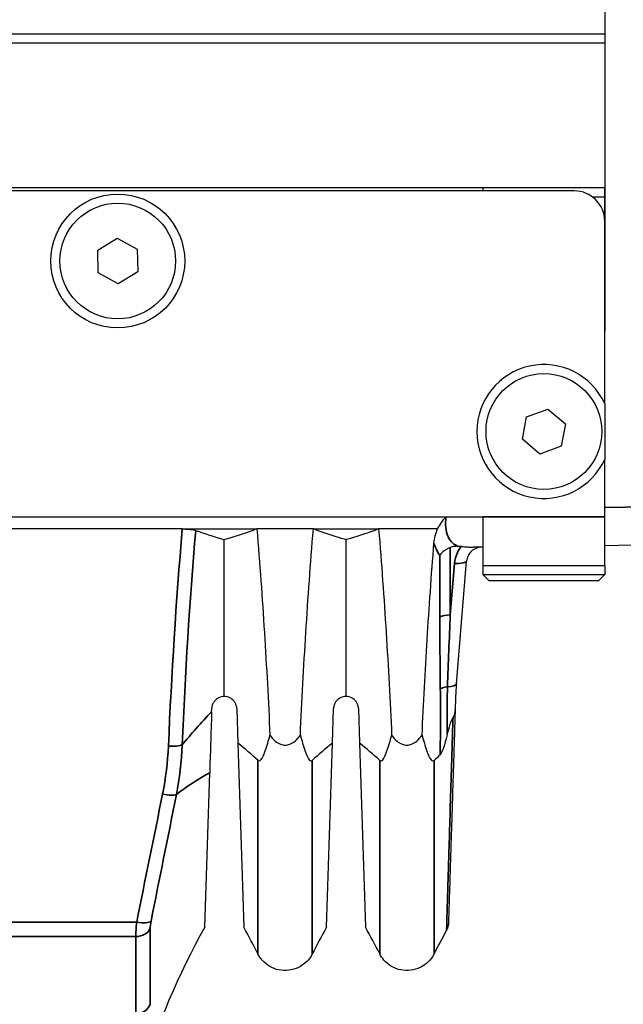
# Model space of a CAD drawing. Header units: millimetres. Extents: x 399 to 6076, y -1991 to 1602.
# Tile 145 of 256: x 4660 to 4680, y -438 to -406. Entities that reach past the tile are written whole.
import ezdxf

# ---------------------------------------------------------------- set-up
doc = ezdxf.new("R2010")
doc.units = ezdxf.units.MM
for name, color, linetype, lineweight in [('AM_5', 3, 'Continuous', 25), ('可見 (ISO)', 7, 'Continuous', 25), ('窄部可見 (ISO)', 7, 'Continuous', 35)]:
    doc.layers.add(name, color=color, linetype=linetype, lineweight=lineweight)
doc.styles.add('尺寸標註', font='romans.shx', dxfattribs={"bigfont": 'CHINESET.SHX'})
doc.dimstyles.new('CNS1$0', dxfattribs={"dimtxt": 2.5, "dimasz": 2.5, "dimexe": 1, "dimexo": 1, "dimgap": 1.5, "dimtad": 1, "dimtoh": 1, "dimdec": 1, "dimdsep": 46, "dimtxsty": '尺寸標註', "dimcen": 0, "dimclrd": 2, "dimclre": 2, "dimclrt": 1, "dimadec": 0, "dimazin": 2, "dimtp": 0.1, "dimtm": 0.1, "dimtfac": 0.71, "dimtdec": 1, "dimtmove": 0, "dimatfit": 0, "dimfxl": 0, "dimlwd": 13, "dimlwe": 13, "dimarcsym": 0})

# ---------------------------------------------------------------- blocks, each defined once
blk = doc.blocks.new('*D367')
at = {"layer": 'AM_5', "color": 2, "lineweight": 13}
for p, q in [((4665.007, -366.144), (4701.655, -366.144)), ((4700.655, -452.644), (4700.655, -368.644)), ((4664.134, -455.144), (4701.655, -455.144))]:
    blk.add_line(p, q, dxfattribs=at)
at = {"layer": 'AM_5', "color": 2}
for points in [[(4700.238, -368.644), (4701.072, -368.644), (4700.655, -366.144)], [(4700.238, -452.644), (4701.072, -452.644), (4700.655, -455.144)]]:
    blk.add_solid(points, dxfattribs=at)
at = {"layer": 'Defpoints', "color": 0}
for p in [(4664.007, -366.144), (4700.655, -366.144), (4663.134, -455.144)]:
    blk.add_point(p, dxfattribs=at)
at = {"layer": 'AM_5', "color": 1, "insert": (4697.905, -410.644), "char_height": 2.5, "attachment_point": 5, "rotation": 90, "style": '尺寸標註'}
blk.add_mtext('89', dxfattribs=at)

msp = doc.modelspace()

# ---------------------------------------------------------------- linework, layer by layer
at = {"layer": '可見 (ISO)'}
for p, q in [((4679.655, -400.094), (4679.655, -406.094)), ((4679.655, -406.094), (4607.655, -406.094)), ((4679.655, -406.094), (4679.655, -406.394)), ((4679.655, -406.394), (4607.655, -406.394)), ((4679.655, -406.394), (4679.655, -415.844)), ((4679.655, -411.144), (4607.655, -411.144)), ((4678.655, -411.244), (4608.655, -411.244)), ((4675.655, -411.144), (4675.655, -411.244)), ((4679.655, -412.244), (4679.655, -411.144)), ((4679.655, -411.444), (4679.255, -411.444)), ((4679.655, -418.228), (4679.655, -412.244)), ((4662.997, -413.183), (4663.638, -412.794)), ((4663.638, -412.794), (4664.297, -413.155)), ((4663.014, -413.934), (4662.997, -413.183)), ((4664.297, -413.155), (4664.313, -413.905)), ((4663.672, -414.295), (4663.014, -413.934)), ((4664.313, -413.905), (4663.672, -414.295)), ((4677.081, -418.661), (4677.786, -418.405)), ((4677.786, -418.405), (4678.361, -418.888)), ((4676.949, -419.4), (4677.081, -418.661)), ((4678.361, -418.888), (4678.229, -419.627)), ((4677.524, -419.883), (4676.949, -419.4)), ((4678.229, -419.627), (4677.524, -419.883)), ((4679.655, -421.944), (4679.655, -420.061)), ((4611.655, -421.944), (4675.655, -421.944)), ((4675.655, -421.944), (4675.655, -423.544)), ((4679.655, -423.544), (4679.655, -421.944)), ((4665.776, -422.344), (4653.534, -422.344)), ((4665.776, -422.344), (4668.227, -422.344)), ((4670.083, -422.344), (4668.227, -422.344)), ((4670.083, -422.344), (4672.227, -422.344)), ((4674.164, -422.344), (4672.227, -422.344)), ((4667.155, -427.844), (4667.155, -422.7)), ((4671.155, -427.844), (4671.155, -422.7)), ((4675.655, -422.944), (4675.333, -422.944)), ((4686.83, -422.769), (4679.655, -422.894)), ((4674.781, -427.432), (4675.117, -423.403)), ((4675.655, -423.544), (4679.655, -423.544)), ((4675.655, -423.544), (4675.655, -423.844)), ((4679.655, -423.544), (4679.655, -423.844)), ((4675.655, -423.844), (4679.655, -423.844)), ((4675.855, -424.044), (4675.655, -423.844)), ((4679.455, -424.044), (4679.655, -423.844)), ((4679.455, -424.044), (4675.855, -424.044)), ((4666.009, -425.144), (4666.009, -425.144)), ((4665.976, -425.644), (4665.976, -425.644)), ((4665.848, -427.844), (4665.848, -427.844)), ((4666.739, -428.347), (4666.742, -428.244)), ((4667.568, -428.244), (4667.603, -429.378)), ((4670.707, -429.378), (4670.742, -428.244)), ((4671.568, -428.244), (4671.603, -429.378)), ((4667.603, -429.378), (4667.793, -435.418)), ((4670.517, -435.418), (4670.707, -429.378)), ((4671.603, -429.378), (4671.793, -435.418)), ((4666.517, -435.418), (4666.676, -430.349))]:
    msp.add_line(p, q, dxfattribs=at)
for centre, radius in [((4663.655, -413.544), 2.2), ((4663.655, -413.544), 1.9), ((4677.655, -419.144), 1.9)]:
    msp.add_circle(centre, radius, dxfattribs=at)
for centre, radius, start, end in [((4678.655, -412.244), 1, 0, 90), ((4677.655, -419.144), 2.2, 24.62, 335.38)]:
    msp.add_arc(centre, radius, start, end, dxfattribs=at)
for centre, major_axis, ratio, start_param, end_param in [((4687.937, -420.36), (24.543, -0.111), 0.186168, 3.626691, 3.703384), ((4684.454, -427.271), (-6.811, -7.656), 0.903414, 5.405778, 5.458341), ((4645.941, -433.056), (24.962, -2.231), 0.420915, 0.503, 0.558808), ((4692.369, -433.056), (24.962, 2.231), 0.420915, 2.582784, 2.638593), ((4649.941, -433.056), (24.962, -2.231), 0.420915, 0.503, 0.558808), ((4696.362, -433.085), (24.953, 2.198), 0.421516, 2.621532, 2.639144)]:
    msp.add_ellipse(centre, major_axis=major_axis, ratio=ratio, start_param=start_param, end_param=end_param, dxfattribs=at)
msp.add_rational_spline([(4679.655, -418.228), (4679.655, -419.144), (4679.655, -420.061)], [1.2380952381, 1.3619047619, 1.2380952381], degree=2, dxfattribs=at)
for points in [[(4674.164, -422.344), (4674.238, -422.198), (4674.334, -422.066), (4674.441, -421.944)], [(4674.945, -422.92), (4674.914, -422.919), (4674.883, -422.917), (4674.852, -422.915)], [(4666.517, -435.418), (4665.646, -436.974), (4664.942, -438.636), (4664.43, -440.344)], [(4668.263, -436.3), (4668.113, -436.003), (4667.956, -435.709), (4667.793, -435.418)], [(4670.517, -435.418), (4670.354, -435.709), (4670.197, -436.003), (4670.047, -436.3)], [(4672.263, -436.3), (4672.113, -436.003), (4671.956, -435.709), (4671.793, -435.418)], [(4674.459, -435.523), (4674.317, -435.779), (4674.179, -436.038), (4674.047, -436.3)], [(4670.047, -436.3), (4670.047, -436.3), (4670.047, -436.3), (4670.047, -436.3)], [(4674.047, -436.3), (4674.047, -436.3), (4674.047, -436.3), (4674.047, -436.3)]]:
    msp.add_open_spline(points, degree=3, dxfattribs=at)
for points, knots in [([(4665.776, -422.344), (4665.821, -422.344), (4665.865, -422.345), (4665.953, -422.35), (4665.996, -422.353), (4666.075, -422.362), (4666.11, -422.367), (4666.171, -422.379), (4666.196, -422.385), (4666.216, -422.393)], [0.00000001, 0.00000001, 0.00000001, 0.00000001, 0.01347717, 0.01347717, 0.02746432, 0.02746432, 0.0414418, 0.0414418, 0.05499345, 0.05499345, 0.05499345, 0.05499345]), ([(4668.227, -422.344), (4668.063, -422.405), (4667.891, -422.465), (4667.623, -422.554), (4667.531, -422.584), (4667.392, -422.628), (4667.345, -422.642), (4667.251, -422.671), (4667.165, -422.697), (4667.155, -422.7)], [0.000001, 0.000001, 0.000001, 0.000001, 0.1158104, 0.1158104, 0.1736801, 0.1736801, 0.2025589, 0.2025589, 0.2315337, 0.2315337, 0.2315337, 0.2315337]), ([(4668.227, -422.344), (4668.321, -423.48), (4668.403, -424.615), (4668.545, -426.875), (4668.605, -428), (4668.655, -429.118)], [0.000001, 0.000001, 0.000001, 0.000001, 0.3426565, 0.3426565, 0.6852179, 0.6852179, 0.6852179, 0.6852179]), ([(4669.655, -429.118), (4669.705, -428), (4669.765, -426.874), (4669.907, -424.614), (4669.989, -423.48), (4670.083, -422.344)], [0.000001, 0.000001, 0.000001, 0.000001, 0.3426188, 0.3426188, 0.6852542, 0.6852542, 0.6852542, 0.6852542]), ([(4671.155, -422.7), (4671.145, -422.697), (4671.06, -422.671), (4670.965, -422.642), (4670.918, -422.628), (4670.779, -422.584), (4670.688, -422.554), (4670.419, -422.465), (4670.247, -422.405), (4670.083, -422.344)], [0.000001, 0.000001, 0.000001, 0.000001, 0.00576801, 0.00576801, 0.01151589, 0.01151589, 0.02303402, 0.02303402, 0.04608415, 0.04608415, 0.04608415, 0.04608415]), ([(4672.227, -422.344), (4672.063, -422.405), (4671.891, -422.465), (4671.623, -422.554), (4671.531, -422.584), (4671.392, -422.628), (4671.345, -422.642), (4671.251, -422.671), (4671.165, -422.697), (4671.155, -422.7)], [0.000001, 0.000001, 0.000001, 0.000001, 0.1158104, 0.1158104, 0.1736801, 0.1736801, 0.2025589, 0.2025589, 0.2315337, 0.2315337, 0.2315337, 0.2315337]), ([(4672.227, -422.344), (4672.321, -423.48), (4672.403, -424.615), (4672.545, -426.875), (4672.605, -428), (4672.655, -429.118)], [0.000001, 0.000001, 0.000001, 0.000001, 0.3426565, 0.3426565, 0.6852179, 0.6852179, 0.6852179, 0.6852179]), ([(4674.045, -422.807), (4674.052, -422.727), (4674.066, -422.649), (4674.11, -422.484), (4674.138, -422.408), (4674.164, -422.344)], [0, 0, 0, 0, 0.02408757, 0.02408757, 0.05114731, 0.05114731, 0.05114731, 0.05114731]), ([(4673.655, -429.118), (4673.702, -428.076), (4673.757, -427.027), (4673.886, -424.922), (4673.96, -423.866), (4674.045, -422.807)], [0.000001, 0.000001, 0.000001, 0.000001, 0.3193535, 0.3193535, 0.6386692, 0.6386692, 0.6386692, 0.6386692]), ([(4674.58, -422.953), (4674.543, -422.968), (4674.507, -422.985), (4674.44, -423.023), (4674.408, -423.044), (4674.322, -423.109), (4674.28, -423.152), (4674.249, -423.194), (4674.245, -423.199), (4674.241, -423.205), (4674.239, -423.207)], [0.00000001, 0.00000001, 0.00000001, 0.00000001, 0.01208591, 0.01208591, 0.024168, 0.024168, 0.04790078, 0.04790078, 0.0495453, 0.05118982, 0.05118982, 0.05118982, 0.05118982]), ([(4674.852, -422.915), (4674.806, -422.913), (4674.76, -422.914), (4674.669, -422.925), (4674.623, -422.935), (4674.58, -422.953)], [-0.02801647, -0.02801647, -0.02801647, -0.02801647, -0.01403515, -0.01403515, -0.00001664, -0.00001664, -0.00001664, -0.00001664]), ([(4674.945, -422.92), (4675.019, -422.924), (4675.087, -422.93), (4675.2, -422.939), (4675.256, -422.944), (4675.333, -422.944)], [0, 0, 0, 0, 0.02255278, 0.02255278, 0.03911854, 0.03911854, 0.03911854, 0.03911854]), ([(4675.615, -422.944), (4675.556, -422.944), (4675.495, -422.955), (4675.437, -422.977), (4675.38, -422.999), (4675.325, -423.032), (4675.278, -423.075), (4675.231, -423.118), (4675.193, -423.169), (4675.166, -423.225), (4675.138, -423.282), (4675.122, -423.342), (4675.117, -423.403)], [0, 0, 0, 0, 0.0001913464, 0.0001913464, 0.0001913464, 0.0003830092, 0.0003830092, 0.0003830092, 0.0005742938, 0.0005742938, 0.0005742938, 0.0007725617, 0.0007725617, 0.0007725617, 0.0007725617]), ([(4667.155, -427.844), (4667.095, -427.844), (4667.032, -427.857), (4666.953, -427.896), (4666.935, -427.907), (4666.881, -427.945), (4666.85, -427.976), (4666.805, -428.036), (4666.788, -428.065), (4666.764, -428.122), (4666.757, -428.146), (4666.746, -428.195), (4666.743, -428.22), (4666.742, -428.244)], [-0.08024384, -0.08024384, -0.08024384, -0.08024384, -0.05244875, -0.05244875, -0.04403813, -0.04403813, -0.02725332, -0.02725332, -0.01524627, -0.01524627, -0.00747113, -0.00747113, -0.000001, -0.000001, -0.000001, -0.000001]), ([(4667.568, -428.244), (4667.567, -428.22), (4667.564, -428.195), (4667.553, -428.146), (4667.546, -428.122), (4667.522, -428.065), (4667.505, -428.036), (4667.46, -427.976), (4667.429, -427.945), (4667.375, -427.907), (4667.357, -427.896), (4667.278, -427.857), (4667.215, -427.844), (4667.155, -427.844)], [-0.1004113, -0.1004113, -0.1004113, -0.1004113, -0.0910518, -0.0910518, -0.0813066, -0.0813066, -0.0662747, -0.0662747, -0.0452497, -0.0452497, -0.0347369, -0.0347369, -0.000001, -0.000001, -0.000001, -0.000001]), ([(4671.155, -427.844), (4671.095, -427.844), (4671.032, -427.857), (4670.953, -427.896), (4670.935, -427.907), (4670.881, -427.945), (4670.85, -427.976), (4670.805, -428.036), (4670.788, -428.065), (4670.764, -428.122), (4670.757, -428.146), (4670.746, -428.195), (4670.743, -428.22), (4670.742, -428.244)], [-0.08024384, -0.08024384, -0.08024384, -0.08024384, -0.05244875, -0.05244875, -0.04403813, -0.04403813, -0.02725332, -0.02725332, -0.01524627, -0.01524627, -0.00747113, -0.00747113, -0.000001, -0.000001, -0.000001, -0.000001]), ([(4671.568, -428.244), (4671.567, -428.22), (4671.564, -428.195), (4671.553, -428.146), (4671.546, -428.122), (4671.522, -428.065), (4671.505, -428.036), (4671.46, -427.976), (4671.429, -427.945), (4671.375, -427.907), (4671.357, -427.896), (4671.278, -427.857), (4671.215, -427.844), (4671.155, -427.844)], [-0.1004113, -0.1004113, -0.1004113, -0.1004113, -0.0910518, -0.0910518, -0.0813066, -0.0813066, -0.0662747, -0.0662747, -0.0452497, -0.0452497, -0.0347369, -0.0347369, -0.000001, -0.000001, -0.000001, -0.000001]), ([(4674.752, -427.948), (4674.752, -427.955), (4674.751, -427.961), (4674.751, -427.968), (4674.748, -428.073), (4674.745, -428.178), (4674.741, -428.283)], [-0.0000208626, -0.0000208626, -0.0000208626, -0.0000208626, 0, 0, 0, 0.0003157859, 0.0003157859, 0.0003157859, 0.0003157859]), ([(4666.739, -428.347), (4666.728, -428.713), (4666.717, -429.066), (4666.695, -429.743), (4666.685, -430.058), (4666.676, -430.349)], [0, 0, 0, 0, 0.1132605, 0.1132605, 0.2273799, 0.2273799, 0.2273799, 0.2273799]), ([(4674.741, -428.283), (4674.739, -428.365), (4674.736, -428.446), (4674.734, -428.527), (4674.729, -428.659), (4674.725, -428.79), (4674.721, -428.92), (4674.72, -428.966), (4674.718, -429.011), (4674.717, -429.056), (4674.71, -429.269), (4674.704, -429.477), (4674.697, -429.681), (4674.696, -429.72), (4674.695, -429.759), (4674.694, -429.798), (4674.679, -430.249), (4674.666, -430.678), (4674.653, -431.084), (4674.652, -431.113), (4674.651, -431.142), (4674.651, -431.17), (4674.645, -431.361), (4674.639, -431.546), (4674.633, -431.726), (4674.632, -431.751), (4674.632, -431.775), (4674.631, -431.799), (4674.625, -431.981), (4674.62, -432.157), (4674.614, -432.326), (4674.614, -432.346), (4674.613, -432.366), (4674.612, -432.386), (4674.601, -432.745), (4674.591, -433.071), (4674.581, -433.367), (4674.581, -433.38), (4674.581, -433.393), (4674.58, -433.405), (4674.571, -433.702), (4674.563, -433.966), (4674.555, -434.196), (4674.555, -434.203), (4674.555, -434.21), (4674.555, -434.218), (4674.551, -434.33), (4674.548, -434.434), (4674.545, -434.53), (4674.545, -434.534), (4674.545, -434.539), (4674.544, -434.544), (4674.541, -434.639), (4674.539, -434.726), (4674.536, -434.803), (4674.536, -434.806), (4674.536, -434.809), (4674.536, -434.812), (4674.531, -434.97), (4674.527, -435.089), (4674.525, -435.171), (4674.525, -435.171), (4674.525, -435.172), (4674.525, -435.172), (4674.523, -435.213), (4674.523, -435.244), (4674.522, -435.265), (4674.521, -435.285), (4674.521, -435.296), (4674.521, -435.297), (4674.521, -435.297), (4674.521, -435.297), (4674.521, -435.297), (4674.521, -435.297), (4674.521, -435.297), (4674.521, -435.297)], [0.00039621, 0.00039621, 0.00039621, 0.00039621, 0.00068463, 0.00068463, 0.00068463, 0.00114938, 0.00114938, 0.00114938, 0.00131087, 0.00131087, 0.00131087, 0.00207834, 0.00207834, 0.00207834, 0.00222554, 0.00222554, 0.00222554, 0.00393372, 0.00393372, 0.00393372, 0.00405488, 0.00405488, 0.00405488, 0.00486012, 0.00486012, 0.00486012, 0.00496955, 0.00496955, 0.00496955, 0.00578579, 0.00578579, 0.00578579, 0.00588421, 0.00588421, 0.00588421, 0.00763693, 0.00763693, 0.00763693, 0.00771355, 0.00771355, 0.00771355, 0.00948806, 0.00948806, 0.00948806, 0.00954289, 0.00954289, 0.00954289, 0.01041364, 0.01041364, 0.01041364, 0.01045756, 0.01045756, 0.01045756, 0.01133922, 0.01133922, 0.01133922, 0.01137222, 0.01137222, 0.01137222, 0.01319036, 0.01319036, 0.01319036, 0.01320156, 0.01320156, 0.01320156, 0.01411593, 0.01411593, 0.01411593, 0.0150309, 0.0150309, 0.0150309, 0.01504151, 0.01504151, 0.01504151, 0.01504985, 0.01504985, 0.01504985, 0.01504985]), ([(4674.671, -428.532), (4674.696, -428.503), (4674.714, -428.47), (4674.725, -428.428), (4674.736, -428.385), (4674.74, -428.334), (4674.741, -428.283)], [0, 0, 0, 0, 0.0001525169, 0.0001525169, 0.0001525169, 0.0003050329, 0.0003050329, 0.0003050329, 0.0003050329]), ([(4674.671, -428.532), (4674.664, -428.541), (4674.656, -428.551), (4674.642, -428.576), (4674.634, -428.591), (4674.603, -428.661), (4674.579, -428.731), (4674.532, -428.88), (4674.506, -428.978), (4674.484, -429.069)], [0.00000309, 0.00000309, 0.00000309, 0.00000309, 0.00441285, 0.00441285, 0.00950236, 0.00950236, 0.02806147, 0.02806147, 0.0563484, 0.0563484, 0.0563484, 0.0563484]), ([(4674.484, -429.069), (4674.461, -429.163), (4674.425, -429.301), (4674.361, -429.515), (4674.327, -429.617), (4674.288, -429.704), (4674.28, -429.72), (4674.268, -429.74), (4674.264, -429.747), (4674.256, -429.758), (4674.252, -429.762), (4674.248, -429.766)], [0.00000408, 0.00000408, 0.00000408, 0.00000408, 0.0294788, 0.0294788, 0.04812762, 0.04812762, 0.05236117, 0.05236117, 0.0543779, 0.0543779, 0.05637162, 0.05637162, 0.05637162, 0.05637162]), ([(4668.263, -429.946), (4668.27, -429.953), (4668.277, -429.957), (4668.292, -429.962), (4668.3, -429.962), (4668.327, -429.956), (4668.346, -429.94), (4668.41, -429.866), (4668.455, -429.761), (4668.556, -429.48), (4668.61, -429.292), (4668.655, -429.118)], [0, 0, 0, 0, 0.0047042, 0.0047042, 0.0100974, 0.0100974, 0.0241052, 0.0241052, 0.0657013, 0.0657013, 0.1178924, 0.1178924, 0.1178924, 0.1178924]), ([(4668.655, -429.118), (4668.706, -429.189), (4668.765, -429.257), (4668.882, -429.355), (4668.939, -429.391), (4669.05, -429.433), (4669.102, -429.444), (4669.209, -429.444), (4669.261, -429.433), (4669.372, -429.39), (4669.429, -429.354), (4669.546, -429.256), (4669.605, -429.188), (4669.655, -429.118)], [-0.1247327, -0.1247327, -0.1247327, -0.1247327, -0.0982902, -0.0982902, -0.0783586, -0.0783586, -0.0623217, -0.0623217, -0.0462805, -0.0462805, -0.0263058, -0.0263058, -0.000001, -0.000001, -0.000001, -0.000001]), ([(4669.655, -429.118), (4669.701, -429.292), (4669.755, -429.481), (4669.855, -429.761), (4669.901, -429.866), (4669.964, -429.94), (4669.983, -429.956), (4670.01, -429.962), (4670.018, -429.962), (4670.033, -429.957), (4670.04, -429.953), (4670.047, -429.946)], [0.000001, 0.000001, 0.000001, 0.000001, 0.0714924, 0.0714924, 0.1277503, 0.1277503, 0.146606, 0.146606, 0.1538685, 0.1538685, 0.1602048, 0.1602048, 0.1602048, 0.1602048]), ([(4672.263, -429.946), (4672.27, -429.953), (4672.277, -429.957), (4672.292, -429.962), (4672.3, -429.962), (4672.327, -429.956), (4672.346, -429.94), (4672.41, -429.866), (4672.455, -429.761), (4672.556, -429.48), (4672.61, -429.292), (4672.655, -429.118)], [0, 0, 0, 0, 0.0047042, 0.0047042, 0.0100974, 0.0100974, 0.0241052, 0.0241052, 0.0657013, 0.0657013, 0.1178924, 0.1178924, 0.1178924, 0.1178924]), ([(4672.655, -429.118), (4672.706, -429.189), (4672.765, -429.257), (4672.882, -429.355), (4672.939, -429.391), (4673.05, -429.433), (4673.102, -429.444), (4673.209, -429.444), (4673.261, -429.433), (4673.372, -429.39), (4673.429, -429.354), (4673.546, -429.256), (4673.605, -429.188), (4673.655, -429.118)], [-0.1247327, -0.1247327, -0.1247327, -0.1247327, -0.0982902, -0.0982902, -0.0783586, -0.0783586, -0.0623217, -0.0623217, -0.0462805, -0.0462805, -0.0263058, -0.0263058, -0.000001, -0.000001, -0.000001, -0.000001]), ([(4673.655, -429.118), (4673.701, -429.292), (4673.755, -429.481), (4673.855, -429.761), (4673.901, -429.866), (4673.964, -429.94), (4673.983, -429.956), (4674.01, -429.962), (4674.018, -429.962), (4674.033, -429.957), (4674.04, -429.953), (4674.047, -429.946)], [0.000001, 0.000001, 0.000001, 0.000001, 0.0714924, 0.0714924, 0.1277503, 0.1277503, 0.146606, 0.146606, 0.1538685, 0.1538685, 0.1602048, 0.1602048, 0.1602048, 0.1602048]), ([(4674.521, -435.297), (4674.52, -435.335), (4674.514, -435.372), (4674.497, -435.437), (4674.487, -435.464), (4674.47, -435.502), (4674.464, -435.513), (4674.459, -435.523)], [0, 0, 0, 0, 0.01134046, 0.01134046, 0.02003167, 0.02003167, 0.02367096, 0.02367096, 0.02367096, 0.02367096]), ([(4670.047, -436.3), (4669.998, -436.396), (4669.933, -436.485), (4669.779, -436.636), (4669.688, -436.7), (4669.493, -436.795), (4669.386, -436.826), (4669.171, -436.853), (4669.06, -436.848), (4668.847, -436.805), (4668.744, -436.765), (4668.557, -436.656), (4668.471, -436.585), (4668.346, -436.441), (4668.3, -436.372), (4668.263, -436.3)], [0, 0, 0, 0, 0.0323105, 0.0323105, 0.0648229, 0.0648229, 0.097328, 0.097328, 0.1298334, 0.1298334, 0.1623388, 0.1623388, 0.1948441, 0.1948441, 0.2193183, 0.2193183, 0.2193183, 0.2193183]), ([(4674.047, -436.3), (4673.998, -436.396), (4673.933, -436.485), (4673.779, -436.636), (4673.688, -436.7), (4673.493, -436.795), (4673.386, -436.826), (4673.171, -436.853), (4673.06, -436.848), (4672.847, -436.805), (4672.744, -436.765), (4672.557, -436.656), (4672.471, -436.585), (4672.346, -436.441), (4672.3, -436.372), (4672.263, -436.3)], [0, 0, 0, 0, 0.0323105, 0.0323105, 0.0648229, 0.0648229, 0.097328, 0.097328, 0.1298334, 0.1298334, 0.1623388, 0.1623388, 0.1948441, 0.1948441, 0.2193183, 0.2193183, 0.2193183, 0.2193183])]:
    msp.add_open_spline(points, degree=3, knots=knots, dxfattribs=at)
at = {"layer": '窄部可見 (ISO)'}
for p, q in [((4679.655, -421.644), (4686.585, -421.523)), ((4675.655, -421.944), (4679.655, -421.944)), ((4674.58, -422.952), (4674.58, -425.163)), ((4674.239, -425.228), (4674.239, -423.207)), ((4674.58, -425.163), (4674.72, -423.477)), ((4655.031, -435.26), (4664.279, -435.26)), ((4664.251, -435.731), (4655.06, -435.731))]:
    msp.add_line(p, q, dxfattribs=at)
for centre, major_axis, ratio, start_param, end_param in [((4674.619, -423.361), (0.498, -0.041), 0.219824, 4.93487, 6.283185), ((4674.681, -425.288), (-0.5, 0), 0.254294, 4.915888, 5.796507), ((4674.283, -427.39), (0.498, -0.041), 0.261911, 5.161378, 6.283185), ((4674.696, -427.662), (-0.5, -0.007), 0.303652, 5.13377, 5.790959), ((4665.32, -429.375), (-0.499, 0.022), 0.205512, 1.580004, 2.708826), ((4665.129, -430.935), (0.49, -0.099), 0.232784, 4.759348, 5.948567), ((4664.279, -435.099), (0.49, -0.097), 0.315833, 4.774967, 6.066943), ((4664.251, -435.335), (0.5, 0), 0.792293, 4.712449, 5.953061), ((4664.25, -437.806), (0.5, 0), 0.923095, 4.712453, 5.953059)]:
    msp.add_ellipse(centre, major_axis=major_axis, ratio=ratio, start_param=start_param, end_param=end_param, dxfattribs=at)
for points, knots in [([(4674.441, -421.944), (4674.422, -422.063), (4674.418, -422.181), (4674.441, -422.405), (4674.468, -422.507), (4674.546, -422.678), (4674.598, -422.748), (4674.714, -422.855), (4674.781, -422.892), (4674.852, -422.915)], [0, 0, 0, 0, 0.000361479, 0.000361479, 0.000722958, 0.000722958, 0.001084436, 0.001084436, 0.001445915, 0.001445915, 0.001445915, 0.001445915]), ([(4674.239, -423.207), (4674.228, -423.195), (4674.217, -423.181), (4674.207, -423.167), (4674.146, -423.082), (4674.094, -422.973), (4674.055, -422.841), (4674.052, -422.83), (4674.048, -422.819), (4674.045, -422.807)], [0.000000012, 0.000000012, 0.000000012, 0.000000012, 0.000088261, 0.000088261, 0.000088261, 0.0006121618, 0.0006121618, 0.0006121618, 0.0006565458, 0.0006565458, 0.0006565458, 0.0006565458]), ([(4674.72, -423.477), (4674.73, -423.353), (4674.763, -423.232), (4674.818, -423.119), (4674.852, -423.049), (4674.895, -422.982), (4674.945, -422.92)], [0, 0, 0, 0, 0.0003776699, 0.0003776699, 0.0003776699, 0.000613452, 0.000613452, 0.000613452, 0.000613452]), ([(4674.248, -429.766), (4674.253, -429.403), (4674.259, -429.039), (4674.263, -428.316), (4674.26, -427.955), (4674.254, -427.596)], [0, 0, 0, 0, 0.00113178, 0.00113178, 0.00226356, 0.00226356, 0.00226356, 0.00226356]), ([(4674.49, -427.526), (4674.477, -427.893), (4674.473, -428.259), (4674.476, -428.625), (4674.477, -428.773), (4674.48, -428.921), (4674.484, -429.069)], [0, 0, 0, 0, 0.00114775, 0.00114775, 0.00114775, 0.001611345, 0.001611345, 0.001611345, 0.001611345]), ([(4674.459, -435.523), (4674.459, -435.523), (4674.459, -435.523), (4674.459, -435.523), (4674.459, -435.513), (4674.46, -435.472), (4674.461, -435.442), (4674.465, -435.322), (4674.468, -435.203), (4674.475, -434.968), (4674.478, -434.88), (4674.484, -434.684), (4674.487, -434.576), (4674.498, -434.226), (4674.506, -433.957), (4674.524, -433.352), (4674.535, -433.016), (4674.557, -432.274), (4674.569, -431.867), (4674.596, -431.004), (4674.61, -430.546), (4674.632, -429.818), (4674.639, -429.568), (4674.655, -429.057), (4674.663, -428.794), (4674.671, -428.532)], [0.01540532, 0.01540532, 0.01540532, 0.01540532, 0.01540665, 0.01540665, 0.01633533, 0.01633533, 0.01726401, 0.01726401, 0.01912136, 0.01912136, 0.02005004, 0.02005004, 0.02097872, 0.02097872, 0.02283607, 0.02283607, 0.02469342, 0.02469342, 0.02655078, 0.02655078, 0.02840813, 0.02840813, 0.02933681, 0.02933681, 0.03026543, 0.03026543, 0.03026543, 0.03026543]), ([(4668.263, -436.3), (4668.263, -436.3), (4668.263, -436.3), (4668.263, -436.3), (4668.263, -436.3), (4668.263, -436.263), (4668.263, -436.192), (4668.263, -436.184), (4668.263, -436.176), (4668.263, -436.167), (4668.263, -436.096), (4668.263, -435.999), (4668.263, -435.875), (4668.263, -435.845), (4668.263, -435.813), (4668.263, -435.78), (4668.263, -435.659), (4668.263, -435.517), (4668.263, -435.354), (4668.263, -435.288), (4668.263, -435.218), (4668.263, -435.145), (4668.263, -435.103), (4668.263, -435.061), (4668.263, -435.017), (4668.263, -434.927), (4668.263, -434.832), (4668.263, -434.733), (4668.263, -434.698), (4668.263, -434.664), (4668.263, -434.628), (4668.263, -434.512), (4668.263, -434.39), (4668.263, -434.262), (4668.263, -433.789), (4668.263, -433.244), (4668.263, -432.626), (4668.263, -432.377), (4668.263, -432.117), (4668.263, -431.845), (4668.263, -431.372), (4668.263, -430.87), (4668.263, -430.34), (4668.263, -430.21), (4668.263, -430.079), (4668.263, -429.946)], [0.01471976, 0.01471976, 0.01471976, 0.01471976, 0.01472291, 0.01472291, 0.01472291, 0.01655015, 0.01655015, 0.01655015, 0.01675426, 0.01675426, 0.01675426, 0.01838906, 0.01838906, 0.01838906, 0.01878473, 0.01878473, 0.01878473, 0.02022796, 0.02022796, 0.02022796, 0.02081539, 0.02081539, 0.02081539, 0.02114741, 0.02114741, 0.02114741, 0.0218311, 0.0218311, 0.0218311, 0.02206687, 0.02206687, 0.02206687, 0.02284675, 0.02284675, 0.02284675, 0.02574468, 0.02574468, 0.02574468, 0.02690861, 0.02690861, 0.02690861, 0.02892924, 0.02892924, 0.02892924, 0.02942249, 0.02942249, 0.02942249, 0.02942249]), ([(4670.047, -429.946), (4670.047, -430.079), (4670.047, -430.21), (4670.047, -430.34), (4670.047, -430.87), (4670.047, -431.372), (4670.047, -431.845), (4670.047, -432.117), (4670.047, -432.377), (4670.047, -432.626), (4670.047, -433.244), (4670.047, -433.789), (4670.047, -434.262), (4670.047, -434.39), (4670.047, -434.512), (4670.047, -434.628), (4670.047, -434.664), (4670.047, -434.698), (4670.047, -434.733), (4670.047, -434.832), (4670.047, -434.927), (4670.047, -435.017), (4670.047, -435.061), (4670.047, -435.103), (4670.047, -435.145), (4670.047, -435.218), (4670.047, -435.288), (4670.047, -435.354), (4670.047, -435.517), (4670.047, -435.659), (4670.047, -435.78), (4670.047, -435.813), (4670.047, -435.845), (4670.047, -435.875), (4670.047, -435.999), (4670.047, -436.096), (4670.047, -436.167), (4670.047, -436.176), (4670.047, -436.184), (4670.047, -436.192), (4670.047, -436.263), (4670.047, -436.3), (4670.047, -436.3), (4670.047, -436.3), (4670.047, -436.3), (4670.047, -436.3)], [0, 0, 0, 0, 0.00049803, 0.00049803, 0.00049803, 0.00253825, 0.00253825, 0.00253825, 0.00371346, 0.00371346, 0.00371346, 0.00663948, 0.00663948, 0.00663948, 0.00742692, 0.00742692, 0.00742692, 0.00766497, 0.00766497, 0.00766497, 0.00835528, 0.00835528, 0.00835528, 0.00869052, 0.00869052, 0.00869052, 0.00928365, 0.00928365, 0.00928365, 0.01074087, 0.01074087, 0.01074087, 0.01114038, 0.01114038, 0.01114038, 0.01279102, 0.01279102, 0.01279102, 0.0129971, 0.0129971, 0.0129971, 0.01484206, 0.01484206, 0.01484206, 0.01484523, 0.01484523, 0.01484523, 0.01484523]), ([(4672.263, -436.3), (4672.263, -436.3), (4672.263, -436.3), (4672.263, -436.3), (4672.263, -436.3), (4672.263, -436.263), (4672.263, -436.192), (4672.263, -436.184), (4672.263, -436.176), (4672.263, -436.167), (4672.263, -436.096), (4672.263, -435.999), (4672.263, -435.875), (4672.263, -435.845), (4672.263, -435.813), (4672.263, -435.78), (4672.263, -435.659), (4672.263, -435.517), (4672.263, -435.354), (4672.263, -435.288), (4672.263, -435.218), (4672.263, -435.145), (4672.263, -435.103), (4672.263, -435.061), (4672.263, -435.017), (4672.263, -434.927), (4672.263, -434.832), (4672.263, -434.733), (4672.263, -434.698), (4672.263, -434.664), (4672.263, -434.628), (4672.263, -434.512), (4672.263, -434.39), (4672.263, -434.262), (4672.263, -433.789), (4672.263, -433.244), (4672.263, -432.626), (4672.263, -432.377), (4672.263, -432.117), (4672.263, -431.845), (4672.263, -431.372), (4672.263, -430.87), (4672.263, -430.34), (4672.263, -430.21), (4672.263, -430.079), (4672.263, -429.946)], [0.01471976, 0.01471976, 0.01471976, 0.01471976, 0.01472291, 0.01472291, 0.01472291, 0.01655015, 0.01655015, 0.01655015, 0.01675426, 0.01675426, 0.01675426, 0.01838906, 0.01838906, 0.01838906, 0.01878473, 0.01878473, 0.01878473, 0.02022796, 0.02022796, 0.02022796, 0.02081539, 0.02081539, 0.02081539, 0.02114741, 0.02114741, 0.02114741, 0.0218311, 0.0218311, 0.0218311, 0.02206687, 0.02206687, 0.02206687, 0.02284675, 0.02284675, 0.02284675, 0.02574468, 0.02574468, 0.02574468, 0.02690861, 0.02690861, 0.02690861, 0.02892924, 0.02892924, 0.02892924, 0.02942249, 0.02942249, 0.02942249, 0.02942249]), ([(4674.047, -429.946), (4674.047, -430.079), (4674.047, -430.21), (4674.047, -430.34), (4674.047, -430.87), (4674.047, -431.372), (4674.047, -431.845), (4674.047, -432.117), (4674.047, -432.377), (4674.047, -432.626), (4674.047, -433.244), (4674.047, -433.789), (4674.047, -434.262), (4674.047, -434.39), (4674.047, -434.512), (4674.047, -434.628), (4674.047, -434.664), (4674.047, -434.698), (4674.047, -434.733), (4674.047, -434.832), (4674.047, -434.927), (4674.047, -435.017), (4674.047, -435.061), (4674.047, -435.103), (4674.047, -435.145), (4674.047, -435.218), (4674.047, -435.288), (4674.047, -435.354), (4674.047, -435.517), (4674.047, -435.659), (4674.047, -435.78), (4674.047, -435.813), (4674.047, -435.845), (4674.047, -435.875), (4674.047, -435.999), (4674.047, -436.096), (4674.047, -436.167), (4674.047, -436.176), (4674.047, -436.184), (4674.047, -436.192), (4674.047, -436.263), (4674.047, -436.3), (4674.047, -436.3), (4674.047, -436.3), (4674.047, -436.3), (4674.047, -436.3)], [0, 0, 0, 0, 0.00049803, 0.00049803, 0.00049803, 0.00253825, 0.00253825, 0.00253825, 0.00371346, 0.00371346, 0.00371346, 0.00663948, 0.00663948, 0.00663948, 0.00742692, 0.00742692, 0.00742692, 0.00766497, 0.00766497, 0.00766497, 0.00835528, 0.00835528, 0.00835528, 0.00869052, 0.00869052, 0.00869052, 0.00928365, 0.00928365, 0.00928365, 0.01074087, 0.01074087, 0.01074087, 0.01114038, 0.01114038, 0.01114038, 0.01279102, 0.01279102, 0.01279102, 0.0129971, 0.0129971, 0.0129971, 0.01484206, 0.01484206, 0.01484206, 0.01484523, 0.01484523, 0.01484523, 0.01484523])]:
    msp.add_open_spline(points, degree=3, knots=knots, dxfattribs=at)
for points in [[(4665.32, -429.478), (4665.425, -427.124), (4665.572, -424.738), (4665.776, -422.344)], [(4666.216, -422.393), (4666.017, -424.758), (4665.874, -427.114), (4665.772, -429.438)], [(4674.58, -425.163), (4674.547, -425.955), (4674.516, -426.743), (4674.49, -427.526)], [(4674.254, -427.596), (4674.243, -426.813), (4674.239, -426.023), (4674.239, -425.228)], [(4665.772, -429.438), (4666.069, -429.077), (4666.392, -428.713), (4666.739, -428.347)], [(4665.129, -431.053), (4665.232, -430.534), (4665.297, -430.009), (4665.32, -429.478)], [(4665.772, -429.438), (4665.751, -429.988), (4665.688, -430.53), (4665.584, -431.065)], [(4666.676, -430.349), (4666.284, -430.565), (4665.917, -430.806), (4665.584, -431.065)], [(4664.279, -435.26), (4664.551, -433.874), (4664.845, -432.473), (4665.129, -431.053)], [(4665.584, -431.065), (4665.307, -432.472), (4665.019, -433.857), (4664.751, -435.228)], [(4664.751, -435.228), (4664.733, -435.32), (4664.724, -435.402), (4664.724, -435.463)], [(4664.251, -435.731), (4664.251, -435.611), (4664.26, -435.446), (4664.279, -435.26)], [(4664.724, -435.463), (4664.723, -436.482), (4664.724, -437.313), (4664.723, -437.955)], [(4664.25, -438.267), (4664.251, -437.614), (4664.25, -436.768), (4664.251, -435.731)]]:
    msp.add_open_spline(points, degree=3, dxfattribs=at)

# ---------------------------------------------------------------- dimensions: what is measured, and where the dimension line sits
at = {"layer": 'AM_5'}
dim = msp.add_linear_dim(base=(4700.655, -366.144), p1=(4663.134, -455.144), p2=(4664.007, -366.144), angle=90, dimstyle='CNS1$0', override={"dimtix": 1, "dimfxl": 4, "dimarcsym": 1}, dxfattribs=at)
dim.commit()
dim.dimension.update_dxf_attribs({"geometry": '*D367', "text_midpoint": (4697.905, -410.644)})

doc.saveas('drawing.dxf')
